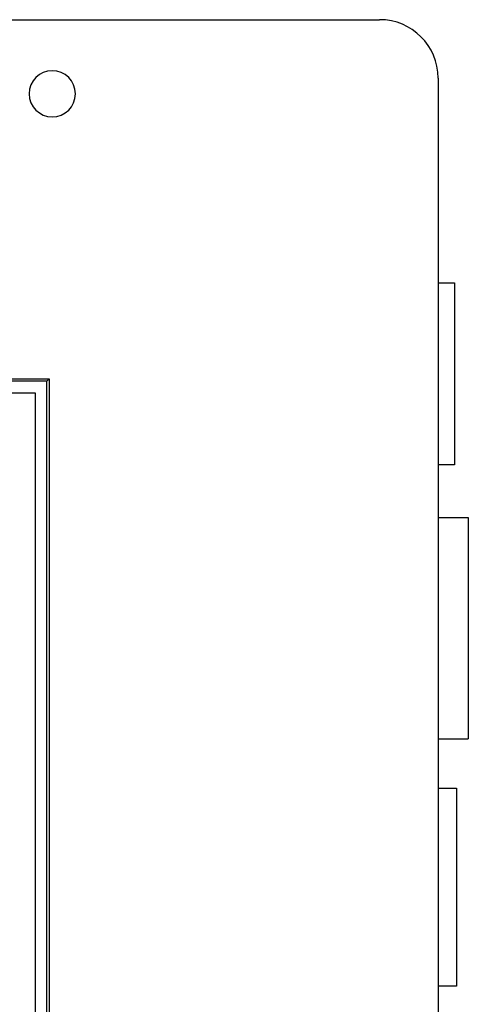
# Model space of a CAD drawing. Header units: millimetres. Extents: x 134 to 720, y 113 to 447.
# Tile 6 of 6: x 679 to 718, y 363 to 447. Entities that reach past the tile are written whole.
import ezdxf

# ---------------------------------------------------------------- set-up
doc = ezdxf.new("R2010")
doc.units = ezdxf.units.MM

msp = doc.modelspace()

# ---------------------------------------------------------------- linework, layer by layer
at = {"color": 7, "linetype": 'Continuous', "lineweight": 25}
for p, q in [((677.339, 446.938), (709.939, 446.938)), ((714.939, 441.938), (714.939, 147.138)), ((714.939, 424.392), (716.336, 424.392)), ((716.336, 424.392), (716.336, 408.784)), ((534.691, 416.153), (681.639, 416.153)), ((681.639, 416.153), (681.439, 415.953)), ((681.639, 416.153), (681.639, 303.901)), ((681.439, 415.953), (534.891, 415.953)), ((681.439, 304.101), (681.439, 415.953)), ((535.891, 414.953), (680.439, 414.953)), ((680.439, 414.953), (680.439, 305.101)), ((716.336, 408.784), (714.939, 408.784)), ((714.939, 404.267), (717.526, 404.267)), ((717.526, 404.267), (717.526, 385.309)), ((714.939, 385.309), (717.526, 385.309)), ((714.939, 381.067), (716.522, 381.067)), ((716.522, 381.067), (716.522, 364.109)), ((716.522, 364.109), (714.939, 364.109))]:
    msp.add_line(p, q, dxfattribs=at)
for centre, radius, start, end in [((709.939, 441.938), 5, 0, 90), ((681.919, 440.588), 1.981, 0, 180), ((681.919, 440.588), 1.981, 180, 0)]:
    msp.add_arc(centre, radius, start, end, dxfattribs=at)

doc.saveas('drawing.dxf')
